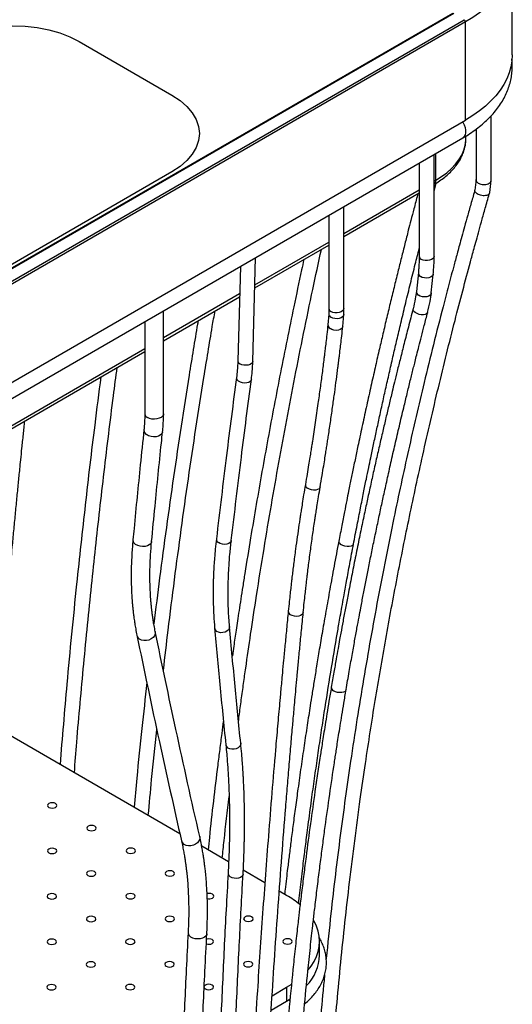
# Model space of a CAD drawing. Header units: millimetres. Extents: x 3 to 415, y 5 to 292.
# Tile 16 of 17: x 336 to 362, y 180 to 232. Entities that reach past the tile are written whole.
import ezdxf

# ---------------------------------------------------------------- set-up
doc = ezdxf.new("R2010")
doc.units = ezdxf.units.MM

msp = doc.modelspace()

# ---------------------------------------------------------------- linework, layer by layer
at = {"color": 7, "linetype": 'Continuous', "lineweight": 25}
for p, q in [((361.9407, 230.1199), (361.9407, 235.3458)), ((358.7647, 232.3301), (317.7525, 208.6542)), ((358.8147, 232.3251), (317.8025, 208.6493)), ((318.3682, 208.3227), (359.3804, 231.9986)), ((359.4511, 231.8761), (318.4389, 208.2002)), ((359.4511, 226.6502), (359.4511, 231.8761)), ((338.8389, 230.8337), (343.7887, 227.9762)), ((360.8084, 223.4402), (360.8084, 226.872)), ((318.4389, 202.9744), (359.4511, 226.6502)), ((360.0084, 226.165), (360.0084, 223.4679)), ((318.2835, 202.0186), (359.2957, 225.6944)), ((359.471, 225.6902), (359.471, 225.7991)), ((357.7741, 219.3883), (357.7741, 224.816)), ((356.9741, 224.3541), (356.9741, 219.3883)), ((343.7887, 223.8942), (316.4237, 208.0967)), ((357.7741, 222.8873), (357.8816, 223.2914)), ((360.0084, 223.4759), (359.9466, 222.9191)), ((360.7371, 222.7896), (360.8086, 223.4337)), ((352.9537, 220.4435), (356.9741, 222.7644)), ((352.9537, 216.6056), (352.9537, 222.0332)), ((352.1537, 221.5714), (352.1537, 216.6056)), ((348.2051, 217.7022), (352.1537, 219.9817)), ((347.4358, 218.8478), (347.2995, 213.814)), ((348.0992, 213.7923), (348.2488, 219.3172)), ((356.93, 218.5244), (356.8248, 217.5199)), ((357.6206, 217.4373), (357.7256, 218.4403)), ((343.3373, 214.892), (347.392, 217.2328)), ((343.3373, 210.9964), (343.3373, 216.4818)), ((352.1489, 216.3138), (352.1079, 215.7408)), ((352.9034, 215.6565), (352.9485, 216.2894)), ((342.3373, 215.9045), (342.3373, 210.9964)), ((334.4921, 209.7858), (342.3373, 214.3148)), ((344.2085, 188.6213), (333.2882, 194.9254)), ((346.8126, 187.1179), (345.3753, 187.9477)), ((348.7459, 186.0019), (347.5911, 186.6685)), ((349.9052, 185.3327), (349.5148, 185.558)), ((351.6625, 182.1485), (351.6625, 182.8834)), ((352.021, 181.9629), (352.0187, 181.9398)), ((349.9052, 180.4342), (350.1794, 180.6035)), ((349.1309, 179.9872), (349.9052, 180.4342)), ((349.9052, 180.4342), (349.9052, 179.6993)), ((349.0817, 179.224), (349.9052, 179.6993)), ((349.9052, 179.6993), (350.1014, 179.8181))]:
    msp.add_line(p, q, dxfattribs=at)
at = {"color": 8, "linetype": 'Continuous', "lineweight": 25}
for p, q in [((357.8601, 223.445), (357.8601, 224.8657)), ((357.7741, 223.3954), (357.8601, 223.445)), ((352.9537, 220.6126), (356.9741, 222.9335)), ((348.2097, 217.874), (352.1537, 220.1508)), ((343.3373, 215.0612), (347.3967, 217.4046)), ((334.4921, 209.955), (342.3373, 214.4839))]:
    msp.add_line(p, q, dxfattribs=at)
at = {"color": 8, "linetype": 'Continuous', "lineweight": 25, "flags": 128}
for points in [[(361.6433, 234.0592), (361.4896, 233.7685), (361.2937, 233.468), (361.0641, 233.1755), (360.8019, 232.8923), (360.5082, 232.6197), (360.1842, 232.3587), (359.8313, 232.1104), (359.4511, 231.8761)], [(359.2958, 226.5605), (359.3058, 226.5428), (359.3752, 226.3974), (359.4233, 226.2494), (359.448, 226.1058), (359.448, 225.9734), (359.4233, 225.8583), (359.3752, 225.7659), (359.3058, 225.7005), (359.2957, 225.6944)], [(357.8601, 223.445), (358.168, 223.6381), (358.4472, 223.8452), (358.6958, 224.0649), (358.9122, 224.2957), (359.0948, 224.536), (359.2424, 224.7842), (359.354, 225.0386), (359.4288, 225.2974), (359.4663, 225.559), (359.471, 225.6902)], [(357.7741, 219.3883), (357.7604, 219.3285), (357.7127, 219.2654), (357.635, 219.2133), (357.534, 219.1766), (357.4188, 219.1588), (357.2997, 219.1614), (357.1871, 219.1841), (357.0912, 219.225)], [(357.7256, 218.4403), (357.7125, 218.3912), (357.6647, 218.3242), (357.5868, 218.2712), (357.486, 218.237), (357.3711, 218.2246), (357.2524, 218.2351), (357.1403, 218.2675), (357.0449, 218.3191)], [(357.6206, 217.4373), (357.6075, 217.388), (357.5596, 217.321), (357.4818, 217.268), (357.381, 217.2338), (357.2661, 217.2213), (357.1473, 217.2316), (357.0353, 217.264), (356.9399, 217.3153)], [(352.9485, 216.2882), (352.9349, 216.2313), (352.8872, 216.1669), (352.8094, 216.1145), (352.7085, 216.0786), (352.5933, 216.0626), (352.4742, 216.0679), (352.3617, 216.0939), (352.2658, 216.1383)], [(352.9537, 216.6056), (352.9401, 216.5458), (352.8924, 216.4827), (352.8146, 216.4305), (352.7136, 216.3939), (352.5985, 216.3761), (352.4793, 216.3787), (352.3668, 216.4014), (352.2708, 216.4423)], [(356.7671, 216.3906), (356.6963, 216.4535), (356.6558, 216.5194), (356.6492, 216.5827), (356.6506, 216.5894)], [(357.4249, 216.3881), (357.4166, 216.366), (357.3721, 216.3172), (357.2979, 216.2836), (357.2006, 216.2682), (357.0888, 216.2725), (356.9725, 216.2959), (356.862, 216.3365), (356.7671, 216.3906)], [(352.9034, 215.6564), (352.8903, 215.6064), (352.8425, 215.54), (352.7647, 215.4876), (352.6639, 215.4539), (352.549, 215.442), (352.4303, 215.453), (352.3183, 215.4857), (352.223, 215.5373)], [(348.0992, 213.7923), (348.0856, 213.7382), (348.038, 213.678), (347.9602, 213.6289), (347.8593, 213.5953), (347.7442, 213.5802), (347.6251, 213.5849), (347.5125, 213.609), (347.4166, 213.6504)], [(348.0242, 212.832), (348.0112, 212.7856), (347.9632, 212.7214), (347.8854, 212.6715), (347.7847, 212.6404), (347.67, 212.6307), (347.5515, 212.6435), (347.4398, 212.6774), (347.3447, 212.7296)], [(343.3373, 210.9964), (343.33, 210.9473), (343.2888, 210.8724), (343.2141, 210.8067), (343.1115, 210.755), (342.9885, 210.7213), (342.8543, 210.7079), (342.7189, 210.7159), (342.5922, 210.7448), (342.4837, 210.7923)], [(343.2882, 210.0379), (343.2818, 210.0044), (343.2403, 209.9238), (343.1655, 209.8556), (343.0629, 209.8047), (342.9402, 209.7751), (342.8064, 209.7689), (342.6714, 209.7865), (342.5453, 209.8266), (342.4374, 209.8863)], [(351.6936, 207.0957), (351.6822, 207.0589), (351.6356, 207.0008), (351.559, 206.957), (351.4594, 206.9313), (351.3454, 206.926), (351.2274, 206.9416), (351.1157, 206.9766), (351.0203, 207.0281)], [(342.7025, 204.1891), (342.6959, 204.1538), (342.6545, 204.0738), (342.5797, 204.0058), (342.4771, 203.9549), (342.3543, 203.9248), (342.2204, 203.9179), (342.0854, 203.9346), (341.9592, 203.9737), (341.8512, 204.0323)], [(346.9532, 204.2434), (346.94, 204.1954), (346.8921, 204.1318), (346.8143, 204.082), (346.7136, 204.0505), (346.5988, 204.0402), (346.4801, 204.0518), (346.3682, 204.0844), (346.273, 204.1351)], [(353.472, 204.0531), (353.4617, 204.0235), (353.4164, 203.9758), (353.3412, 203.9416), (353.2427, 203.9237), (353.1296, 203.924), (353.0121, 203.9422), (352.9004, 203.9768), (352.8046, 204.0247)], [(350.7904, 200.407), (350.7774, 200.3576), (350.73, 200.2935), (350.6525, 200.2429), (350.5519, 200.2102), (350.4371, 200.1984), (350.3183, 200.2084), (350.2061, 200.2394), (350.1104, 200.2887)], [(342.8964, 199.3959), (342.8997, 199.377), (342.8954, 199.272), (342.855, 199.1687), (342.7812, 199.0748), (342.6797, 198.9972), (342.558, 198.9417), (342.425, 198.9125), (342.2907, 198.9116), (342.1649, 198.9392), (342.0571, 198.9932)], [(346.8603, 199.6543), (346.861, 199.6449), (346.8469, 199.5591), (346.7987, 199.4786), (346.7206, 199.4105), (346.6194, 199.3609), (346.5043, 199.3342), (346.3854, 199.3328), (346.2733, 199.3568), (346.178, 199.404)], [(353.0779, 196.2962), (353.067, 196.2617), (353.0212, 196.2067), (352.9454, 196.1655), (352.8462, 196.1416), (352.7326, 196.1372), (352.6146, 196.1528), (352.5026, 196.1868), (352.4067, 196.2363)], [(347.455, 193.4413), (347.4559, 193.4296), (347.4418, 193.3444), (347.3935, 193.2643), (347.3154, 193.1963), (347.2143, 193.1465), (347.0992, 193.1192), (346.9804, 193.117), (346.8684, 193.14), (346.7731, 193.1862)], [(345.268, 188.4641), (345.2726, 188.4393), (345.268, 188.3356), (345.2274, 188.2332), (345.1536, 188.1396), (345.0521, 188.0618), (344.9305, 188.0056), (344.7978, 187.9752), (344.6638, 187.9727), (344.5385, 187.9984), (344.4311, 188.0504)], [(347.5807, 186.4641), (347.5664, 186.4065), (347.5179, 186.3415), (347.4395, 186.2892), (347.3381, 186.2544), (347.2228, 186.2401), (347.1038, 186.2477), (346.9917, 186.2763), (346.8964, 186.3235)], [(345.6491, 183.2899), (345.6412, 183.2437), (345.5987, 183.1661), (345.5229, 183.0995), (345.4195, 183.0489), (345.296, 183.018), (345.1617, 183.0092), (345.0265, 183.023), (344.9005, 183.0585), (344.7929, 183.113)], [(350.0812, 179.7219), (350.055, 179.754), (350.0348, 179.7765)]]:
    msp.add_lwpolyline(points, dxfattribs=at)
at = {"color": 7, "linetype": 'Continuous', "lineweight": 25, "flags": 128}
for points in [[(331.7679, 230.8337), (332.2594, 231.0825), (332.8036, 231.2925), (333.39, 231.4594), (334.009, 231.5807), (334.651, 231.6544), (335.3034, 231.6791), (335.9558, 231.6544), (336.5977, 231.5807), (337.2168, 231.4594), (337.8032, 231.2925), (338.3474, 231.0826), (338.8389, 230.8337)], [(361.9407, 230.1199), (361.9225, 229.799), (361.868, 229.4795), (361.7774, 229.1627), (361.6511, 228.8499), (361.4896, 228.5427), (361.2937, 228.2421), (361.0641, 227.9497), (360.8019, 227.6665), (360.5082, 227.3938), (360.1842, 227.1328), (359.8313, 226.8846), (359.4511, 226.6502)], [(343.7887, 227.9762), (344.2198, 227.6925), (344.5834, 227.3783), (344.8725, 227.0398), (345.0828, 226.6824), (345.2105, 226.3119), (345.2532, 225.9352), (345.2105, 225.5586), (345.0828, 225.188), (344.8725, 224.8306), (344.5834, 224.4921), (344.2198, 224.1779), (343.7887, 223.8942)], [(337.5799, 190.0213), (337.6341, 190.0682), (337.6531, 190.1234), (337.6341, 190.1786), (337.5799, 190.2254), (337.4988, 190.2567), (337.4031, 190.2677), (337.3074, 190.2567), (337.2263, 190.2254), (337.1721, 190.1786), (337.1531, 190.1234), (337.1721, 190.0682), (337.2263, 190.0213), (337.3074, 189.99), (337.4031, 189.9791), (337.4988, 189.99), (337.5799, 190.0213)], [(339.6718, 188.8137), (339.7259, 188.8605), (339.745, 188.9158), (339.7259, 188.971), (339.6718, 189.0178), (339.5906, 189.0491), (339.495, 189.0601), (339.3993, 189.0491), (339.3182, 189.0178), (339.264, 188.971), (339.245, 188.9158), (339.264, 188.8605), (339.3182, 188.8137), (339.3993, 188.7824), (339.495, 188.7715), (339.5906, 188.7824), (339.6718, 188.8137)], [(337.5701, 187.6005), (337.6243, 187.6473), (337.6433, 187.7025), (337.6243, 187.7577), (337.5701, 187.8046), (337.489, 187.8358), (337.3933, 187.8468), (337.2976, 187.8358), (337.2165, 187.8046), (337.1623, 187.7577), (337.1433, 187.7025), (337.1623, 187.6473), (337.2165, 187.6005), (337.2976, 187.5692), (337.3933, 187.5582), (337.489, 187.5692), (337.5701, 187.6005)], [(341.7636, 187.6061), (341.8178, 187.6529), (341.8368, 187.7082), (341.8178, 187.7634), (341.7636, 187.8102), (341.6825, 187.8415), (341.5868, 187.8525), (341.4912, 187.8415), (341.4101, 187.8102), (341.3559, 187.7634), (341.3368, 187.7082), (341.3559, 187.6529), (341.4101, 187.6061), (341.4912, 187.5748), (341.5868, 187.5639), (341.6825, 187.5748), (341.7636, 187.6061)], [(339.6619, 186.3928), (339.7161, 186.4397), (339.7352, 186.4949), (339.7161, 186.5501), (339.6619, 186.597), (339.5808, 186.6282), (339.4852, 186.6392), (339.3895, 186.6282), (339.3084, 186.597), (339.2542, 186.5501), (339.2352, 186.4949), (339.2542, 186.4397), (339.3084, 186.3928), (339.3895, 186.3616), (339.4852, 186.3506), (339.5808, 186.3616), (339.6619, 186.3928)], [(343.8555, 186.3985), (343.9097, 186.4453), (343.9287, 186.5006), (343.9097, 186.5558), (343.8555, 186.6026), (343.7744, 186.6339), (343.6787, 186.6449), (343.583, 186.6339), (343.5019, 186.6026), (343.4477, 186.5558), (343.4287, 186.5006), (343.4477, 186.4453), (343.5019, 186.3985), (343.583, 186.3672), (343.6787, 186.3562), (343.7744, 186.3672), (343.8555, 186.3985)], [(337.5603, 185.1796), (337.6144, 185.2264), (337.6335, 185.2816), (337.6144, 185.3369), (337.5603, 185.3837), (337.4791, 185.415), (337.3835, 185.4259), (337.2878, 185.415), (337.2067, 185.3837), (337.1525, 185.3369), (337.1335, 185.2816), (337.1525, 185.2264), (337.2067, 185.1796), (337.2878, 185.1483), (337.3835, 185.1373), (337.4791, 185.1483), (337.5603, 185.1796)], [(341.7538, 185.1852), (341.808, 185.2321), (341.827, 185.2873), (341.808, 185.3425), (341.7538, 185.3893), (341.6727, 185.4206), (341.577, 185.4316), (341.4813, 185.4206), (341.4002, 185.3893), (341.346, 185.3425), (341.327, 185.2873), (341.346, 185.2321), (341.4002, 185.1852), (341.4813, 185.154), (341.577, 185.143), (341.6727, 185.154), (341.7538, 185.1852)], [(345.9473, 185.1909), (346.0015, 185.2377), (346.0205, 185.293), (346.0015, 185.3482), (345.9473, 185.395), (345.8662, 185.4263), (345.7705, 185.4373), (345.6749, 185.4263), (345.6611, 185.4227)], [(339.6521, 183.972), (339.7063, 184.0188), (339.7253, 184.074), (339.7063, 184.1293), (339.6521, 184.1761), (339.571, 184.2074), (339.4753, 184.2183), (339.3797, 184.2074), (339.2986, 184.1761), (339.2444, 184.1293), (339.2253, 184.074), (339.2444, 184.0188), (339.2986, 183.972), (339.3797, 183.9407), (339.4753, 183.9297), (339.571, 183.9407), (339.6521, 183.972)], [(343.8456, 183.9776), (343.8998, 184.0245), (343.9189, 184.0797), (343.8998, 184.1349), (343.8456, 184.1817), (343.7645, 184.213), (343.6689, 184.224), (343.5732, 184.213), (343.4921, 184.1817), (343.4379, 184.1349), (343.4189, 184.0797), (343.4379, 184.0245), (343.4921, 183.9776), (343.5732, 183.9464), (343.6689, 183.9354), (343.7645, 183.9464), (343.8456, 183.9776)], [(348.0392, 183.9833), (348.0934, 184.0301), (348.1124, 184.0854), (348.0934, 184.1406), (348.0392, 184.1874), (347.9581, 184.2187), (347.8624, 184.2297), (347.7667, 184.2187), (347.6856, 184.1874), (347.6314, 184.1406), (347.6124, 184.0854), (347.6314, 184.0301), (347.6856, 183.9833), (347.7667, 183.952), (347.8624, 183.941), (347.9581, 183.952), (348.0392, 183.9833)], [(351.0524, 181.3617), (351.2058, 181.5579), (351.3689, 181.8131), (351.4967, 182.0748), (351.5886, 182.3416), (351.644, 182.6117), (351.6625, 182.8834), (351.644, 183.1552), (351.5886, 183.4253), (351.4967, 183.692), (351.3689, 183.9538), (351.3438, 183.9973)], [(337.5504, 182.7587), (337.6046, 182.8055), (337.6237, 182.8608), (337.6046, 182.916), (337.5504, 182.9628), (337.4693, 182.9941), (337.3737, 183.0051), (337.278, 182.9941), (337.1969, 182.9628), (337.1427, 182.916), (337.1237, 182.8608), (337.1427, 182.8055), (337.1969, 182.7587), (337.278, 182.7274), (337.3737, 182.7164), (337.4693, 182.7274), (337.5504, 182.7587)], [(341.744, 182.7644), (341.7982, 182.8112), (341.8172, 182.8664), (341.7982, 182.9216), (341.744, 182.9685), (341.6629, 182.9998), (341.5672, 183.0107), (341.4715, 182.9998), (341.3904, 182.9685), (341.3362, 182.9216), (341.3172, 182.8664), (341.3362, 182.8112), (341.3904, 182.7644), (341.4715, 182.7331), (341.5672, 182.7221), (341.6629, 182.7331), (341.744, 182.7644)], [(345.9375, 182.77), (345.9917, 182.8169), (346.0107, 182.8721), (345.9917, 182.9273), (345.9375, 182.9741), (345.8564, 183.0054), (345.7607, 183.0164), (345.6651, 183.0054), (345.632, 182.9958)], [(350.131, 182.7757), (350.1852, 182.8225), (350.2043, 182.8778), (350.1852, 182.933), (350.131, 182.9798), (350.0499, 183.0111), (349.9543, 183.0221), (349.8586, 183.0111), (349.7775, 182.9798), (349.7233, 182.933), (349.7043, 182.8778), (349.7233, 182.8225), (349.7775, 182.7757), (349.8586, 182.7444), (349.9543, 182.7334), (350.0499, 182.7444), (350.131, 182.7757)], [(339.6423, 181.5511), (339.6965, 181.5979), (339.7155, 181.6531), (339.6965, 181.7084), (339.6423, 181.7552), (339.5612, 181.7865), (339.4655, 181.7975), (339.3698, 181.7865), (339.2887, 181.7552), (339.2345, 181.7084), (339.2155, 181.6531), (339.2345, 181.5979), (339.2887, 181.5511), (339.3698, 181.5198), (339.4655, 181.5088), (339.5612, 181.5198), (339.6423, 181.5511)], [(343.8358, 181.5568), (343.89, 181.6036), (343.909, 181.6588), (343.89, 181.714), (343.8358, 181.7609), (343.7547, 181.7922), (343.659, 181.8031), (343.5634, 181.7922), (343.4823, 181.7609), (343.4281, 181.714), (343.409, 181.6588), (343.4281, 181.6036), (343.4823, 181.5568), (343.5634, 181.5255), (343.659, 181.5145), (343.7547, 181.5255), (343.8358, 181.5568)], [(348.0294, 181.5624), (348.0836, 181.6093), (348.1026, 181.6645), (348.0836, 181.7197), (348.0294, 181.7665), (347.9483, 181.7978), (347.8526, 181.8088), (347.7569, 181.7978), (347.6758, 181.7665), (347.6216, 181.7197), (347.6026, 181.6645), (347.6216, 181.6093), (347.6758, 181.5624), (347.7569, 181.5311), (347.8526, 181.5202), (347.9483, 181.5311), (348.0294, 181.5624)], [(337.5406, 180.3378), (337.5948, 180.3846), (337.6138, 180.4399), (337.5948, 180.4951), (337.5406, 180.5419), (337.4595, 180.5732), (337.3638, 180.5842), (337.2682, 180.5732), (337.1871, 180.5419), (337.1329, 180.4951), (337.1138, 180.4399), (337.1329, 180.3846), (337.1871, 180.3378), (337.2682, 180.3065), (337.3638, 180.2956), (337.4595, 180.3065), (337.5406, 180.3378)], [(341.7341, 180.3435), (341.7883, 180.3903), (341.8074, 180.4455), (341.7883, 180.5008), (341.7341, 180.5476), (341.653, 180.5789), (341.5574, 180.5899), (341.4617, 180.5789), (341.3806, 180.5476), (341.3264, 180.5008), (341.3074, 180.4455), (341.3264, 180.3903), (341.3806, 180.3435), (341.4617, 180.3122), (341.5574, 180.3012), (341.653, 180.3122), (341.7341, 180.3435)], [(345.9277, 180.3492), (345.9819, 180.396), (346.0009, 180.4512), (345.9819, 180.5064), (345.9277, 180.5533), (345.8466, 180.5845), (345.7509, 180.5955), (345.6552, 180.5845), (345.5741, 180.5533), (345.5199, 180.5064), (345.5051, 180.4774)], [(345.5041, 180.4281), (345.5199, 180.396), (345.5741, 180.3492), (345.6552, 180.3179), (345.7509, 180.3069), (345.8466, 180.3179), (345.9277, 180.3492)]]:
    msp.add_lwpolyline(points, dxfattribs=at)
at = {"color": 7, "linetype": 'Continuous', "lineweight": 25}
for centre, radius, start, end in [((359.2976, 231.8691), 0.1537, 2.60548, 57.39452), ((347.521, 181.1491), 4.8152, 49.86288, 60.32144), ((345.7689, 185.5424), 0.3942, 255.17649, 296.91407), ((345.7594, 183.1186), 0.3915, 249.15455, 297.06779), ((349.2546, 182.2241), 2.4092, 315.19797, 358.20197)]:
    msp.add_arc(centre, radius, start, end, dxfattribs=at)
at = {"color": 8, "linetype": 'Continuous', "lineweight": 25}
for centre, radius, start, end in [((357.6009, 223.422), 0.2602, 311.70861, 5.077), ((357.1694, 219.4048), 0.196, 184.82564, 246.4945), ((357.1603, 218.5185), 0.2304, 178.60932, 239.94797), ((357.0546, 217.5145), 0.2298, 178.67577, 240.0532), ((352.356, 216.325), 0.2073, 182.80609, 244.23431), ((352.349, 216.622), 0.196, 184.82564, 246.4945), ((352.3382, 215.7368), 0.2303, 179.05051, 239.98267), ((347.4918, 213.8279), 0.1928, 184.1342, 247.05959), ((347.4576, 212.9267), 0.2271, 178.49611, 240.18272), ((342.5853, 211.0197), 0.2491, 185.38279, 245.93735), ((342.5734, 210.131), 0.2799, 177.62653, 240.93794), ((351.1211, 207.2201), 0.2169, 178.40744, 242.29554), ((341.9825, 204.2747), 0.2757, 178.19218, 241.55223), ((346.3805, 204.3297), 0.2223, 179.34135, 241.08561), ((352.881, 204.2045), 0.1953, 181.26665, 246.98645), ((350.2143, 200.483), 0.2203, 180.22055, 241.86281), ((346.3042, 199.6108), 0.2423, 186.62146, 238.61169), ((342.2304, 199.2634), 0.321, 192.37714, 237.32017), ((352.4975, 196.4246), 0.209, 179.63545, 244.26809), ((346.8953, 193.3905), 0.2381, 187.28359, 239.13331), ((344.5956, 188.3146), 0.3112, 193.61378, 238.08714), ((346.9957, 186.513), 0.214, 181.7194, 242.34814), ((344.9196, 183.3508), 0.2695, 182.37647, 241.95538)]:
    msp.add_arc(centre, radius, start, end, dxfattribs=at)
at = {"color": 7, "linetype": 'Continuous', "lineweight": 25}
for points, knots in [([(359.2957, 225.6944), (359.3628, 225.7339), (359.5561, 225.8478), (359.8587, 226.0478), (360.1946, 226.2987), (360.5048, 226.5637), (360.788, 226.8415), (361.0427, 227.131), (361.2673, 227.4308), (361.4608, 227.7392), (361.6223, 228.0546), (361.7512, 228.3752), (361.8474, 228.6992), (361.9113, 229.0251), (361.9416, 229.3515), (361.9441, 229.6428), (361.923, 229.8239), (361.9145, 229.8971)], [0, 0, 0, 0, 0.0386443, 0.1113956, 0.1841896, 0.2568958, 0.3294011, 0.4015663, 0.4732364, 0.5442605, 0.6145177, 0.6839424, 0.7525429, 0.8204059, 0.8876887, 0.954601, 1, 1, 1, 1]), ([(357.7741, 223.2267), (357.822, 223.2551), (357.9715, 223.3437), (358.2056, 223.504), (358.4666, 223.7119), (358.7009, 223.9336), (358.9069, 224.1673), (359.0827, 224.4113), (359.2268, 224.6637), (359.3386, 224.9221), (359.4166, 225.1843), (359.4635, 225.4424), (359.4679, 225.613), (359.47, 225.695)], [0, 0, 0, 0, 0.0467618, 0.1456017, 0.2445004, 0.3431726, 0.4413394, 0.5386693, 0.6348382, 0.729614, 0.8229361, 0.9149511, 1, 1, 1, 1]), ([(360.1255, 223.2907), (360.1247, 223.2913), (360.1157, 223.2971), (360.077, 223.3247), (360.0281, 223.381), (360.0013, 223.4436), (360.0112, 223.4764), (360.013, 223.4823)], [0, 0, 0, 0, 0.01080521, 0.113775, 0.51246197, 0.91116596, 1, 1, 1, 1]), ([(360.1255, 223.2907), (360.1264, 223.2902), (360.1516, 223.274), (360.2164, 223.2417), (360.335, 223.2111), (360.4718, 223.2053), (360.6011, 223.2274), (360.7098, 223.2751), (360.7808, 223.3429), (360.8127, 223.4018), (360.8059, 223.4346), (360.8048, 223.44)], [0, 0, 0, 0, 0.0038844, 0.1136832, 0.2571258, 0.4000831, 0.5429041, 0.6857525, 0.8287808, 0.9720628, 1, 1, 1, 1]), ([(351.7613, 162.7642), (351.7618, 162.8176), (351.764, 163.0964), (351.7701, 163.5754), (351.7788, 164.1755), (351.788, 164.6995), (351.7968, 165.1472), (351.8052, 165.5326), (351.8134, 165.8826), (351.8282, 166.4748), (351.8525, 167.3281), (351.9225, 169.4018), (352.0558, 172.3035), (352.2937, 176.0292), (352.5443, 179.132), (352.791, 181.753), (353.0136, 183.8908), (353.26, 186.0502), (353.5321, 188.2418), (353.8163, 190.3554), (354.1755, 192.85), (354.6187, 195.6899), (355.183, 198.9851), (355.7921, 202.2548), (356.4499, 205.5237), (357.1798, 208.9005), (357.9873, 212.3843), (358.7117, 215.3041), (359.2927, 217.5399), (359.5999, 218.691), (359.8031, 219.4405), (359.9083, 219.8262), (360.0315, 220.2749), (360.1765, 220.7986), (360.3438, 221.3975), (360.534, 222.0718), (360.6697, 222.5462), (360.7412, 222.7961)], [0, 0, 0, 0, 0.0026889, 0.0140323, 0.0240938, 0.0328744, 0.0403753, 0.0465974, 0.0522455, 0.0579598, 0.0763503, 0.095096, 0.1620469, 0.2218248, 0.2816028, 0.3171853, 0.3527679, 0.3883505, 0.4249618, 0.4621152, 0.4937627, 0.5493671, 0.6037026, 0.6580383, 0.7123742, 0.7667103, 0.8264801, 0.8862501, 0.9125495, 0.9382217, 0.9438084, 0.9500369, 0.957518, 0.9662527, 0.9762427, 0.9874904, 1, 1, 1, 1]), ([(359.9509, 222.9418), (359.8855, 222.7131), (359.755, 222.2572), (359.5696, 221.5994), (359.4005, 220.9942), (359.2543, 220.4658), (359.1304, 220.0145), (359.0245, 219.6259), (358.9289, 219.2731), (358.768, 218.6761), (358.5391, 217.8162), (357.9934, 215.7267), (357.2642, 212.8042), (356.3935, 209.0544), (355.72, 205.9335), (355.1859, 203.2984), (354.7714, 201.1498), (354.3779, 199.001), (354.0055, 196.8518), (353.6502, 194.6775), (353.2243, 191.9038), (352.7465, 188.4559), (352.3148, 184.9503), (352.0996, 182.7619), (352.021, 181.9629)], [0, 0, 0, 0, 0.01679597, 0.03349087, 0.04830169, 0.06122792, 0.07226976, 0.08142851, 0.08974281, 0.09815401, 0.12522346, 0.15281574, 0.25136397, 0.33935408, 0.42734451, 0.47972017, 0.53209594, 0.58447182, 0.63684782, 0.68924689, 0.7434659, 0.83967377, 0.94146456, 1, 1, 1, 1]), ([(356.9033, 222.7236), (356.8966, 222.6983), (356.8259, 222.4317), (356.7019, 221.9572), (356.5397, 221.333), (356.3793, 220.7095), (356.2105, 220.0476), (356.024, 219.308), (355.8305, 218.5313), (355.6305, 217.7185), (355.425, 216.8724), (355.2198, 216.0156), (355.0209, 215.1734), (354.8209, 214.3145), (354.6163, 213.4227), (354.3978, 212.4554), (354.1743, 211.4479), (353.9501, 210.4189), (353.7498, 209.4818), (353.5736, 208.6438), (353.425, 207.9267), (353.3044, 207.3371), (353.2014, 206.8281), (353.1031, 206.3384), (352.9825, 205.7306), (352.8401, 205.0046), (352.7397, 204.4815), (352.6857, 204.2003)], [0, 0, 0, 0, 0.0040852, 0.0430413, 0.0766462, 0.1049055, 0.1437858, 0.1835837, 0.2244395, 0.2693429, 0.3149874, 0.3612653, 0.4079147, 0.4512155, 0.5002475, 0.5522932, 0.6078826, 0.6634734, 0.7190642, 0.7598308, 0.7994041, 0.8354195, 0.8555277, 0.8820385, 0.9149529, 0.9542725, 1, 1, 1, 1]), ([(360.6226, 222.6534), (360.622, 222.6531), (360.5899, 222.6384), (360.5147, 222.6171), (360.3837, 222.6125), (360.2478, 222.6355), (360.1233, 222.6832), (360.0227, 222.7502), (359.9623, 222.8277), (359.9382, 222.8874), (359.948, 222.9151), (359.9492, 222.9186)], [0, 0, 0, 0, 0.0027813, 0.143593, 0.2844189, 0.4248297, 0.5643934, 0.7031833, 0.841611, 0.9802389, 1, 1, 1, 1]), ([(360.6226, 222.6534), (360.6233, 222.6537), (360.6552, 222.6685), (360.7045, 222.7066), (360.7396, 222.7567), (360.7352, 222.7866), (360.7347, 222.7897)], [0, 0, 0, 0, 0.009246, 0.4773439, 0.9454892, 1, 1, 1, 1]), ([(347.3375, 194.6295), (347.3493, 194.719), (347.3985, 195.094), (347.4887, 195.7617), (347.6055, 196.6112), (347.7696, 197.7774), (347.9959, 199.3358), (348.3184, 201.4561), (348.6853, 203.7485), (349.0834, 206.1119), (349.4868, 208.3988), (349.905, 210.6691), (350.3454, 212.9634), (350.8089, 215.2813), (351.2792, 217.551), (351.603, 219.0427), (351.7571, 219.7527)], [0, 0, 0, 0, 0.0108029, 0.0452726, 0.0805169, 0.1131769, 0.1856988, 0.2679401, 0.3677406, 0.4603692, 0.5505324, 0.6406968, 0.7308605, 0.8234295, 0.9159568, 1, 1, 1, 1]), ([(353.472, 204.053), (353.5368, 204.3903), (353.6602, 205.0319), (353.8403, 205.9455), (354.0036, 206.7605), (354.1493, 207.477), (354.2767, 208.0948), (354.4055, 208.7127), (354.5439, 209.3696), (354.7011, 210.1049), (354.8686, 210.8777), (355.0464, 211.6867), (355.2345, 212.5294), (355.4278, 213.3831), (355.6206, 214.2219), (355.8201, 215.0774), (356.0305, 215.9671), (356.2625, 216.9334), (356.5085, 217.9408), (356.7471, 218.9038), (356.9039, 219.5242), (356.9741, 219.8014)], [0, 0, 0, 0, 0.06445878, 0.12262103, 0.17449089, 0.2200712, 0.25936369, 0.29236936, 0.33794452, 0.38462891, 0.4325557, 0.48522828, 0.5387654, 0.59305037, 0.64772661, 0.69837601, 0.75579576, 0.81697215, 0.88214491, 0.94731784, 1, 1, 1, 1]), ([(356.9741, 219.3883), (356.9734, 219.3116), (356.9717, 219.0889), (356.9568, 218.8006), (356.9367, 218.5938), (356.93, 218.5244)], [0, 0, 0, 0, 0.2584757, 0.7510144, 1, 1, 1, 1]), ([(357.7256, 218.4403), (357.7332, 218.5199), (357.7555, 218.7498), (357.7715, 219.0663), (357.7734, 219.3063), (357.7741, 219.3883)], [0, 0, 0, 0, 0.2584902, 0.7467142, 1, 1, 1, 1]), ([(350.8216, 219.2126), (350.7815, 219.0294), (350.5985, 218.1912), (350.1759, 216.1791), (349.5682, 213.1792), (349.0122, 210.2531), (348.5889, 207.9167), (348.2803, 206.1546), (347.9745, 204.3456), (347.7377, 202.89), (347.5659, 201.8038), (347.463, 201.1433), (347.3688, 200.5299), (347.2854, 199.9789), (347.2125, 199.4921), (347.1458, 199.0418), (347.0793, 198.5874), (347.0324, 198.2651), (347.0073, 198.09), (347.0062, 198.0818)], [0, 0, 0, 0, 0.02581232, 0.11808321, 0.28386612, 0.44964973, 0.5325425, 0.61543512, 0.70006817, 0.78996704, 0.82288916, 0.85504904, 0.88426459, 0.91051283, 0.93379409, 0.95387209, 0.97492003, 0.99882781, 1, 1, 1, 1]), ([(356.8246, 217.5179), (356.8087, 217.3879), (356.7721, 217.0902), (356.6944, 216.7698), (356.6507, 216.5895)], [0, 0, 0, 0, 0.4368626, 1, 1, 1, 1]), ([(357.4249, 216.388), (357.4739, 216.5903), (357.561, 216.9503), (357.6026, 217.2904), (357.6208, 217.4393)], [0, 0, 0, 0, 0.5620368, 1, 1, 1, 1]), ([(343.3324, 197.3298), (343.4158, 198.0434), (343.603, 199.6452), (343.9203, 202.1461), (344.2794, 204.8299), (344.6613, 207.5225), (345.0646, 210.2228), (345.4914, 212.9315), (345.8315, 215.0167), (346.0365, 216.2013), (346.0844, 216.4779)], [0, 0, 0, 0, 0.113014, 0.2536978, 0.3943822, 0.5350671, 0.6757525, 0.8164384, 0.9571248, 1, 1, 1, 1]), ([(352.1537, 216.6056), (352.1532, 216.5288), (352.1526, 216.4313), (352.1496, 216.3353), (352.1489, 216.3149)], [0, 0, 0, 0, 0.7867107, 1, 1, 1, 1]), ([(356.6507, 216.5895), (356.5658, 216.2654), (356.4044, 215.649), (356.1794, 214.772), (355.9815, 213.9898), (355.81, 213.3024), (355.6638, 212.7094), (355.5192, 212.117), (355.3675, 211.4881), (355.2001, 210.7852), (355.0268, 210.047), (354.8482, 209.2746), (354.6652, 208.4704), (354.483, 207.6561), (354.3069, 206.8557), (354.1304, 206.0394), (353.9503, 205.1918), (353.7589, 204.2724), (353.5637, 203.3149), (353.3689, 202.3369), (353.1955, 201.4462), (353.0437, 200.6497), (352.9161, 199.9681), (352.8129, 199.4077), (352.725, 198.9239), (352.6413, 198.4583), (352.5388, 197.8806), (352.4184, 197.1906), (352.3339, 196.6934), (352.2885, 196.426)], [0, 0, 0, 0, 0.0480781, 0.0914624, 0.1301607, 0.1641795, 0.193524, 0.2181985, 0.2521571, 0.2869194, 0.3226056, 0.361827, 0.4016954, 0.4421171, 0.4828611, 0.5206754, 0.5634976, 0.6089617, 0.6575144, 0.7060681, 0.7546219, 0.7902281, 0.824791, 0.8562472, 0.8738129, 0.8969702, 0.9257196, 0.9600623, 1, 1, 1, 1]), ([(352.9485, 216.2883), (352.9507, 216.3711), (352.9535, 216.4762), (352.9536, 216.5828), (352.9537, 216.6056)], [0, 0, 0, 0, 0.78671349, 1, 1, 1, 1]), ([(353.0779, 196.2961), (353.1324, 196.6165), (353.2361, 197.226), (353.3887, 198.0938), (353.5275, 198.868), (353.6521, 199.5487), (353.7612, 200.1356), (353.8719, 200.7226), (353.9912, 201.3466), (354.1271, 202.045), (354.2724, 202.779), (354.4272, 203.5475), (354.5915, 204.3479), (354.761, 205.1588), (354.9306, 205.9556), (355.1066, 206.7682), (355.2928, 207.6133), (355.4989, 208.531), (355.718, 209.4878), (355.9461, 210.4648), (356.1581, 211.3552), (356.3508, 212.1517), (356.5181, 212.8334), (356.6519, 213.3724), (356.7595, 213.8017), (356.8518, 214.1681), (356.9646, 214.6124), (357.0984, 215.1348), (357.2537, 215.7353), (357.3655, 216.1617), (357.4249, 216.388)], [0, 0, 0, 0, 0.048025, 0.0913599, 0.1300076, 0.1639701, 0.1932487, 0.2178441, 0.2518005, 0.2865824, 0.3222897, 0.3615329, 0.4014204, 0.4418649, 0.4826029, 0.5203454, 0.5631295, 0.6087011, 0.6572585, 0.705816, 0.7543735, 0.7899824, 0.8245144, 0.8559509, 0.8702762, 0.888471, 0.9105375, 0.9364787, 0.9662981, 1, 1, 1, 1]), ([(345.1829, 215.9575), (345.1727, 215.898), (345.0055, 214.9289), (344.7018, 213.0571), (344.2735, 210.3429), (343.8695, 207.6371), (343.4873, 204.9393), (343.1358, 202.3259), (342.9227, 200.6163), (342.821, 199.7997)], [0, 0, 0, 0, 0.01095467, 0.1781828, 0.34541155, 0.51264093, 0.67987094, 0.84710157, 1, 1, 1, 1]), ([(352.1079, 215.7408), (352.0888, 215.5707), (352.0535, 215.2562), (352.0027, 214.8215), (351.96, 214.4635), (351.9257, 214.1817), (351.8732, 213.7568), (351.7974, 213.1605), (351.6908, 212.3582), (351.5696, 211.4822), (351.4328, 210.5373), (351.3178, 209.7789), (351.2386, 209.2708), (351.194, 208.9878), (351.1408, 208.6541), (351.0748, 208.247), (350.9951, 207.7629), (350.9361, 207.4137), (350.9044, 207.2263)], [0, 0, 0, 0, 0.0615207, 0.113711, 0.1565761, 0.1901195, 0.2147286, 0.3086465, 0.4028204, 0.4994933, 0.6179332, 0.7346095, 0.7641714, 0.7946401, 0.8328814, 0.8798519, 0.9355238, 1, 1, 1, 1]), ([(351.6936, 207.0956), (351.7281, 207.2999), (351.792, 207.6782), (351.8774, 208.1978), (351.9464, 208.6257), (352.0016, 208.9732), (352.0485, 209.2721), (352.0922, 209.5542), (352.1621, 210.0106), (352.2561, 210.6399), (352.3663, 211.4057), (352.4678, 212.1364), (352.5583, 212.8118), (352.624, 213.3199), (352.6671, 213.661), (352.6921, 213.8606), (352.7201, 214.0881), (352.7547, 214.3715), (352.7977, 214.7316), (352.8487, 215.169), (352.8842, 215.4853), (352.9034, 215.6565)], [0, 0, 0, 0, 0.0698653, 0.1293812, 0.1784662, 0.217154, 0.2492742, 0.2817861, 0.3148355, 0.4075358, 0.5007015, 0.5824797, 0.6640896, 0.7388232, 0.762402, 0.7851814, 0.8097993, 0.8433519, 0.8862335, 0.9384477, 1, 1, 1, 1]), ([(347.2994, 213.813), (347.2924, 213.6438), (347.28, 213.343), (347.2456, 213.0576), (347.2306, 212.9328)], [0, 0, 0, 0, 0.5626842, 1, 1, 1, 1]), ([(348.0242, 212.8321), (348.0406, 212.969), (348.0782, 213.2818), (348.0916, 213.6092), (348.0992, 213.7933)], [0, 0, 0, 0, 0.4377019, 1, 1, 1, 1]), ([(338.5832, 191.8687), (338.6252, 192.4105), (338.7742, 194.3292), (339.0768, 197.655), (339.4178, 201.1143), (339.71, 203.8576), (339.9339, 205.873), (340.168, 207.8942), (340.4124, 209.9213), (340.6439, 211.7777), (340.7984, 212.9608), (340.8641, 213.4644)], [0, 0, 0, 0, 0.0766582, 0.2714552, 0.4662534, 0.5592258, 0.6521995, 0.7451721, 0.8381461, 0.9311192, 1, 1, 1, 1]), ([(339.9963, 212.9633), (339.885, 212.108), (339.5882, 209.8268), (339.1554, 206.1463), (338.6528, 201.5377), (338.1965, 196.9189), (337.9339, 193.7344), (337.8165, 192.3113)], [0, 0, 0, 0, 0.1223974, 0.3264401, 0.5304838, 0.790176, 1, 1, 1, 1]), ([(347.2306, 212.9328), (347.05, 211.5507), (346.6768, 208.695), (346.3347, 205.8174), (346.1581, 204.3324)], [0, 0, 0, 0, 0.4839717, 1, 1, 1, 1]), ([(346.9532, 204.2435), (347.1295, 205.7264), (347.4711, 208.6), (347.8438, 211.4518), (348.0242, 212.8321)], [0, 0, 0, 0, 0.5160254, 1, 1, 1, 1]), ([(342.3373, 210.9964), (342.3366, 210.9206), (342.3349, 210.7003), (342.3201, 210.4155), (342.3004, 210.2114), (342.2937, 210.143)], [0, 0, 0, 0, 0.2585137, 0.7513623, 1, 1, 1, 1]), ([(343.2882, 210.0379), (343.296, 210.1185), (343.3184, 210.3508), (343.3347, 210.6708), (343.3366, 210.9133), (343.3373, 210.9964)], [0, 0, 0, 0, 0.2585355, 0.7459777, 1, 1, 1, 1]), ([(334.4614, 194.2481), (334.4652, 194.2992), (334.4996, 194.7636), (334.5673, 195.6412), (334.6681, 196.9215), (334.7768, 198.2562), (334.8935, 199.6482), (335.0155, 201.0574), (335.1413, 202.4701), (335.2545, 203.7049), (335.3534, 204.7605), (335.436, 205.6276), (335.5178, 206.4721), (335.597, 207.2786), (335.6654, 207.9656), (335.7281, 208.5876), (335.7903, 209.199), (335.8612, 209.8894), (335.9121, 210.3767), (335.9376, 210.6203)], [0, 0, 0, 0, 0.0094979, 0.0864286, 0.1628361, 0.2466765, 0.333037, 0.4193967, 0.5057564, 0.5921132, 0.6453074, 0.6985005, 0.7502161, 0.7990604, 0.8451384, 0.8749751, 0.9119128, 0.9559499, 1, 1, 1, 1]), ([(342.2937, 210.143), (342.2285, 209.5188), (342.0457, 207.7712), (341.8527, 205.8163), (341.7261, 204.4847), (341.707, 204.2835)], [0, 0, 0, 0, 0.32050079, 0.89735164, 1, 1, 1, 1]), ([(342.7025, 204.1892), (342.7625, 204.8159), (342.9305, 206.5706), (343.1283, 208.5184), (343.2672, 209.8387), (343.2882, 210.0379)], [0, 0, 0, 0, 0.3205008, 0.8974602, 1, 1, 1, 1]), ([(350.9044, 207.2263), (350.8735, 207.043), (350.8172, 206.7086), (350.744, 206.2565), (350.6873, 205.8981), (350.642, 205.605), (350.6021, 205.3431), (350.5447, 204.9586), (350.4695, 204.4392), (350.3908, 203.8694), (350.326, 203.3799), (350.2768, 202.9951), (350.2317, 202.6324), (350.1943, 202.3219), (350.1608, 202.0358), (350.1279, 201.7483), (350.0888, 201.3964), (350.0425, 200.9654), (350.011, 200.6521), (349.9939, 200.4822)], [0, 0, 0, 0, 0.0805531, 0.1469724, 0.1991987, 0.238658, 0.2764592, 0.3149928, 0.4088258, 0.5066715, 0.5681467, 0.62674, 0.6782708, 0.7300942, 0.7655909, 0.8063569, 0.8589153, 0.9234771, 1, 1, 1, 1]), ([(350.7904, 200.4071), (350.8083, 200.5853), (350.8412, 200.9118), (350.8893, 201.3579), (350.9294, 201.717), (350.9631, 202.0096), (350.9926, 202.2596), (351.026, 202.5367), (351.0669, 202.8673), (351.1178, 203.2649), (351.1912, 203.8198), (351.286, 204.5016), (351.3773, 205.1207), (351.4429, 205.5502), (351.4867, 205.832), (351.5415, 206.1775), (351.6114, 206.6077), (351.6646, 206.9235), (351.6936, 207.0956)], [0, 0, 0, 0, 0.0809467, 0.1482897, 0.2020849, 0.2433945, 0.2804138, 0.3148854, 0.3683018, 0.4292567, 0.4936063, 0.6174022, 0.7345224, 0.7699605, 0.8088273, 0.8599671, 0.923664, 1, 1, 1, 1]), ([(341.7068, 204.2812), (341.6854, 204.029), (341.6448, 203.5489), (341.6174, 202.8819), (341.6107, 202.2964), (341.6202, 201.7896), (341.6397, 201.3578), (341.6635, 201.0107), (341.6874, 200.7392), (341.7095, 200.5235), (341.7335, 200.3152), (341.7633, 200.0859), (341.8027, 199.8194), (341.8531, 199.5167), (341.8948, 199.3062), (341.9169, 199.1945)], [0, 0, 0, 0, 0.1378288, 0.2623002, 0.3735261, 0.4715775, 0.5564961, 0.6283039, 0.679416, 0.7208853, 0.7600455, 0.8074631, 0.8632414, 0.9274081, 1, 1, 1, 1]), ([(342.8964, 199.396), (342.8759, 199.4996), (342.8372, 199.6948), (342.7904, 199.9759), (342.7538, 200.2237), (342.7261, 200.4372), (342.7037, 200.6313), (342.683, 200.8332), (342.6606, 201.0882), (342.6381, 201.4154), (342.6197, 201.8235), (342.6108, 202.3035), (342.6173, 202.8592), (342.6435, 203.4936), (342.6823, 203.9511), (342.7027, 204.1915)], [0, 0, 0, 0, 0.0724175, 0.1364494, 0.1921275, 0.2394734, 0.2785846, 0.3200125, 0.3710876, 0.4428698, 0.5277984, 0.625897, 0.7372221, 0.8618729, 1, 1, 1, 1]), ([(346.1581, 204.3324), (346.138, 204.1509), (346.1002, 203.8107), (346.0594, 203.341), (346.031, 202.9426), (346.0125, 202.6141), (346.0006, 202.3459), (345.9913, 202.0758), (345.984, 201.7507), (345.9813, 201.3274), (345.9892, 200.8169), (346.0126, 200.222), (346.0457, 199.8058), (346.0635, 199.5827)], [0, 0, 0, 0, 0.1089378, 0.2040999, 0.2855045, 0.353185, 0.4071557, 0.452357, 0.5221251, 0.6117281, 0.7211959, 0.8505865, 1, 1, 1, 1]), ([(346.8603, 199.6544), (346.8475, 199.8105), (346.8234, 200.1028), (346.8015, 200.5199), (346.789, 200.881), (346.7836, 201.1845), (346.7824, 201.4361), (346.7838, 201.6927), (346.7893, 202.0059), (346.8033, 202.4216), (346.8311, 202.9359), (346.8776, 203.5516), (346.9268, 204.0021), (346.9532, 204.2435)], [0, 0, 0, 0, 0.1089656, 0.2041144, 0.2855192, 0.353199, 0.4071686, 0.4523683, 0.5221324, 0.6117293, 0.7211902, 0.8505775, 1, 1, 1, 1]), ([(352.6857, 204.2003), (352.6017, 203.7571), (352.4392, 202.8998), (352.2118, 201.6585), (352.0055, 200.505), (351.8196, 199.4392), (351.6538, 198.4661), (351.5068, 197.5845), (351.3776, 196.7934), (351.2642, 196.0866), (351.1397, 195.2977), (350.9985, 194.3835), (350.8358, 193.3006), (350.6712, 192.1714), (350.5171, 191.0791), (350.3767, 190.0521), (350.2544, 189.1314), (350.1438, 188.2748), (350.0456, 187.4948), (349.9631, 186.8227), (349.89, 186.2146), (349.836, 185.7581), (349.8039, 185.4794), (349.7944, 185.3966)], [0, 0, 0, 0, 0.0703508, 0.1360859, 0.1972048, 0.2537065, 0.3055899, 0.3520504, 0.3940538, 0.4315989, 0.4646843, 0.5198087, 0.5774019, 0.6375123, 0.7001385, 0.7519776, 0.8017625, 0.8474877, 0.8891524, 0.9267562, 0.9552522, 0.9866991, 1, 1, 1, 1]), ([(350.542, 184.8884), (350.5636, 185.0804), (350.6075, 185.4696), (350.6762, 186.0513), (350.7442, 186.6183), (350.8088, 187.1469), (350.8683, 187.6253), (350.9259, 188.0813), (350.9877, 188.5644), (351.0604, 189.1225), (351.1435, 189.7496), (351.2551, 190.5737), (351.39, 191.544), (351.5486, 192.6484), (351.7084, 193.7278), (351.9268, 195.1616), (352.2094, 196.9416), (352.4677, 198.4848), (352.6307, 199.4312), (352.6968, 199.812), (352.7707, 200.2338), (352.8564, 200.718), (352.9671, 201.3367), (353.1069, 202.1057), (353.2799, 203.0412), (353.4056, 203.7031), (353.472, 204.053)], [0, 0, 0, 0, 0.0302585, 0.0613374, 0.0915636, 0.1194827, 0.1444934, 0.166781, 0.1911709, 0.2204106, 0.2544472, 0.2896287, 0.3497564, 0.4066203, 0.4627197, 0.5188174, 0.631009, 0.7410307, 0.759809, 0.7787164, 0.8004425, 0.8256143, 0.8542315, 0.8969153, 0.9455053, 1, 1, 1, 1]), ([(349.9939, 200.4822), (349.9624, 200.1617), (349.9022, 199.5515), (349.8183, 198.6811), (349.7442, 197.9024), (349.6835, 197.255), (349.6345, 196.7277), (349.596, 196.3089), (349.5619, 195.9358), (349.5034, 195.2912), (349.4188, 194.3437), (349.2129, 191.9829), (348.94, 188.662), (348.62, 184.3808), (348.314, 179.8709), (348.0191, 174.9618), (347.8169, 171.0293), (347.6987, 168.471), (347.6475, 167.3159), (347.6003, 166.2059), (347.5659, 165.3612), (347.5411, 164.738), (347.5234, 164.2821), (347.5029, 163.7457), (347.4798, 163.1281), (347.4546, 162.4342), (347.4276, 161.6648), (347.3991, 160.8206), (347.3722, 159.9963), (347.3555, 159.4531), (347.3483, 159.2179)], [0, 0, 0, 0, 0.023804, 0.0453138, 0.0645489, 0.0815111, 0.0932412, 0.1035656, 0.1124867, 0.1208238, 0.1511921, 0.1824457, 0.2948837, 0.3952746, 0.4956654, 0.6234351, 0.7512046, 0.7793139, 0.8073932, 0.8341659, 0.8589565, 0.8679353, 0.8788048, 0.8916015, 0.9063254, 0.9229764, 0.9412057, 0.9612939, 0.9832407, 1, 1, 1, 1]), ([(348.1483, 159.2067), (348.1554, 159.4377), (348.1717, 159.9703), (348.1979, 160.7716), (348.2251, 161.5791), (348.2486, 162.2492), (348.2682, 162.7943), (348.2841, 163.2269), (348.2984, 163.6119), (348.3236, 164.2767), (348.3618, 165.2525), (348.4617, 167.6773), (348.6177, 171.068), (348.8479, 175.4006), (349.1191, 179.9265), (349.4496, 184.8065), (349.7456, 188.6743), (349.9504, 191.1742), (350.0449, 192.3002), (350.1376, 193.3798), (350.2094, 194.1996), (350.2631, 194.8037), (350.3026, 195.2453), (350.3496, 195.7644), (350.4041, 196.3613), (350.466, 197.0311), (350.5355, 197.7727), (350.6127, 198.5852), (350.6982, 199.4718), (350.7589, 200.0871), (350.7904, 200.4071)], [0, 0, 0, 0, 0.0164841, 0.0380045, 0.0572468, 0.0742111, 0.085942, 0.0962665, 0.1051871, 0.1135266, 0.1439036, 0.1751661, 0.2876335, 0.3880507, 0.4884678, 0.6162709, 0.7440737, 0.7721904, 0.8002765, 0.8270538, 0.8518486, 0.8608332, 0.8717095, 0.8845129, 0.8992435, 0.9159013, 0.9341376, 0.9542368, 0.9761976, 1, 1, 1, 1]), ([(345.268, 188.464), (344.8381, 190.3729), (344.012, 194.0402), (343.258, 197.6602), (342.8964, 199.396)], [0, 0, 0, 0, 0.5205148, 1, 1, 1, 1]), ([(346.0635, 199.5827), (346.1547, 198.5818), (346.3429, 196.5154), (346.5515, 194.4336), (346.6591, 193.3602)], [0, 0, 0, 0, 0.4843967, 1, 1, 1, 1]), ([(347.455, 193.4414), (347.3541, 194.4472), (347.1457, 196.5238), (346.9574, 198.5893), (346.8603, 199.6544)], [0, 0, 0, 0, 0.4843539, 1, 1, 1, 1]), ([(341.9169, 199.1945), (342.3109, 197.3054), (343.0677, 193.6761), (343.896, 190.0027), (344.2932, 188.2413)], [0, 0, 0, 0, 0.5205091, 1, 1, 1, 1]), ([(342.4507, 196.6709), (342.3598, 195.8583), (342.1695, 194.1575), (341.9418, 191.9452), (341.8115, 190.5486), (341.7634, 190.0328)], [0, 0, 0, 0, 0.3658643, 0.7658012, 1, 1, 1, 1]), ([(350.0175, 166.54), (350.026, 166.7785), (350.0423, 167.2318), (350.068, 167.8768), (350.0924, 168.451), (350.115, 168.9542), (350.1355, 169.3862), (350.1537, 169.7576), (350.1805, 170.2857), (350.2189, 171.0035), (350.3187, 172.7287), (350.4604, 174.8217), (350.6569, 177.2772), (350.836, 179.2851), (350.9882, 180.8337), (351.1018, 181.9238), (351.1687, 182.5491), (351.2346, 183.1489), (351.2921, 183.6601), (351.3401, 184.079), (351.3839, 184.4561), (351.4333, 184.8755), (351.5083, 185.502), (351.6065, 186.2994), (351.7251, 187.2311), (351.8432, 188.1307), (351.9998, 189.2887), (352.1999, 190.7085), (352.3834, 191.9458), (352.5016, 192.7205), (352.5536, 193.0577), (352.6122, 193.4346), (352.6814, 193.8742), (352.7624, 194.3823), (352.8557, 194.9591), (352.9617, 195.6045), (353.0379, 196.058), (353.0779, 196.2961)], [0, 0, 0, 0, 0.0244923, 0.0465421, 0.0661521, 0.083324, 0.0980586, 0.1103563, 0.1213035, 0.1520366, 0.1836571, 0.2972602, 0.3648816, 0.4325034, 0.5002586, 0.5210572, 0.5422903, 0.563182, 0.5813764, 0.5936662, 0.605265, 0.6192363, 0.6357685, 0.6681178, 0.6991781, 0.7290863, 0.7581365, 0.8149532, 0.8708489, 0.8814882, 0.8921172, 0.9044287, 0.9190085, 0.9358561, 0.9549709, 0.9763525, 1, 1, 1, 1]), ([(352.2885, 196.426), (352.2469, 196.1787), (352.168, 195.7085), (352.0585, 195.0408), (351.9626, 194.4472), (351.8799, 193.9277), (351.81, 193.4822), (351.7506, 193.0995), (351.667, 192.5556), (351.5555, 191.8173), (351.3793, 190.6179), (351.1704, 189.137), (350.995, 187.8221), (350.8792, 186.9211), (350.8196, 186.4501), (350.7599, 185.9693), (350.7019, 185.4948), (350.6485, 185.0503), (350.6022, 184.6592), (350.5622, 184.3163), (350.5206, 183.9551), (350.4727, 183.533), (350.4162, 183.026), (350.3568, 182.4816), (350.2976, 181.9255), (350.1804, 180.8015), (350.0921, 179.8658), (350.021, 179.1121)], [0, 0, 0, 0, 0.0425269, 0.0808195, 0.1148768, 0.1446979, 0.170282, 0.1916285, 0.2106471, 0.2640427, 0.3189781, 0.417694, 0.5200013, 0.5466292, 0.5738544, 0.6016769, 0.6300281, 0.6562204, 0.6788677, 0.6979697, 0.7158233, 0.7416732, 0.7713811, 0.8040644, 0.8364646, 0.8682779, 1, 1, 1, 1]), ([(342.5254, 189.5929), (342.5848, 190.2283), (342.7264, 191.7428), (342.8799, 193.2699), (342.9786, 194.1633), (342.9794, 194.1709)], [0, 0, 0, 0, 0.4175144, 0.9950216, 1, 1, 1, 1]), ([(346.5325, 194.6437), (346.5026, 194.4167), (346.4354, 193.9048), (346.3349, 193.1172), (346.1046, 191.2676), (345.8896, 189.4796), (345.7361, 187.9757), (345.7133, 187.7526)], [0, 0, 0, 0, 0.0985055, 0.2220454, 0.3420182, 0.9023964, 1, 1, 1, 1]), ([(346.6591, 193.3602), (346.6754, 193.1936), (346.7053, 192.8886), (346.7397, 192.4677), (346.7644, 192.1284), (346.7824, 191.8492), (346.7969, 191.6009), (346.8158, 191.2402), (346.8361, 190.7571), (346.852, 190.18), (346.86, 189.6298), (346.8614, 189.1236), (346.858, 188.7102), (346.8525, 188.3601), (346.8452, 188.029), (346.8326, 187.6064), (346.8127, 187.0899), (346.7927, 186.7114), (346.7819, 186.5067)], [0, 0, 0, 0, 0.0777631, 0.1423457, 0.1938617, 0.2328658, 0.26907, 0.305952, 0.3949538, 0.4843035, 0.5601186, 0.6348052, 0.7029319, 0.7372054, 0.7838806, 0.8432261, 0.9152345, 1, 1, 1, 1]), ([(347.5807, 186.4642), (347.5909, 186.6547), (347.6094, 187.0035), (347.6283, 187.4742), (347.6404, 187.849), (347.6483, 188.1536), (347.6537, 188.4221), (347.6593, 188.8087), (347.662, 189.3186), (347.6569, 189.9146), (347.645, 190.4716), (347.6281, 190.9748), (347.6099, 191.3786), (347.5918, 191.7165), (347.5727, 192.033), (347.545, 192.4319), (347.5066, 192.9122), (347.4731, 193.2558), (347.455, 193.4414)], [0, 0, 0, 0, 0.0777031, 0.1423464, 0.1938615, 0.2328646, 0.269069, 0.305951, 0.3949519, 0.4843002, 0.5601142, 0.6348001, 0.7029272, 0.7372002, 0.7838756, 0.8432222, 0.9152806, 1, 1, 1, 1]), ([(346.4721, 187.3145), (346.5038, 187.6282), (346.6139, 188.7198), (346.7453, 189.8177), (346.839, 190.6)], [0, 0, 0, 0, 0.28735024, 1, 1, 1, 1]), ([(345.6491, 183.29), (345.6604, 183.5478), (345.6817, 184.0385), (345.6837, 184.719), (345.6691, 185.3158), (345.642, 185.8317), (345.6081, 186.2708), (345.5731, 186.6235), (345.5408, 186.8991), (345.5122, 187.118), (345.4819, 187.3292), (345.4455, 187.5617), (345.3987, 187.8316), (345.3401, 188.1381), (345.293, 188.351), (345.268, 188.464)], [0, 0, 0, 0, 0.1378344, 0.2623056, 0.373529, 0.4715774, 0.5564932, 0.6282988, 0.6794093, 0.7208771, 0.7600382, 0.8074567, 0.8632362, 0.9274048, 1, 1, 1, 1]), ([(344.2932, 188.2413), (344.3165, 188.1359), (344.3603, 187.9372), (344.4151, 187.6509), (344.4589, 187.3985), (344.493, 187.1808), (344.5213, 186.9829), (344.5483, 186.7769), (344.5788, 186.5166), (344.612, 186.1826), (344.6441, 185.7657), (344.6699, 185.2748), (344.6837, 184.706), (344.6816, 184.056), (344.6612, 183.5866), (344.6504, 183.3398)], [0, 0, 0, 0, 0.0724197, 0.1364533, 0.1921328, 0.2394799, 0.2785922, 0.3200198, 0.3710947, 0.4428766, 0.5278045, 0.6259018, 0.7372248, 0.8618735, 1, 1, 1, 1]), ([(346.7819, 186.5079), (346.7464, 185.8638), (346.6431, 183.9958), (346.4893, 180.8931), (346.3279, 177.1951), (346.1891, 173.4829), (346.0725, 169.7568), (345.9783, 166.0171), (345.9079, 162.3295), (345.8734, 159.7733), (345.8605, 158.4697), (345.8593, 158.3578)], [0, 0, 0, 0, 0.069598, 0.2018264, 0.334055, 0.4662835, 0.598512, 0.7307405, 0.862969, 0.9882382, 1, 1, 1, 1]), ([(346.6595, 158.3497), (346.6658, 158.9372), (346.6853, 160.7806), (346.7348, 163.8701), (346.8159, 167.6133), (346.9198, 171.3427), (347.0458, 175.0584), (347.1941, 178.76), (347.3618, 182.3828), (347.4959, 184.9471), (347.5707, 186.2838), (347.5807, 186.463)], [0, 0, 0, 0, 0.0618555, 0.1940993, 0.3263431, 0.4585869, 0.5908306, 0.7230743, 0.855318, 0.9806017, 1, 1, 1, 1]), ([(344.6505, 183.3413), (344.6171, 182.6956), (344.5202, 180.8232), (344.377, 177.7132), (344.228, 174.0068), (344.1018, 170.2861), (343.9977, 166.5519), (343.9163, 162.8038), (343.8663, 159.6926), (343.8466, 157.829), (343.8402, 157.223)], [0, 0, 0, 0, 0.0751054, 0.2177951, 0.360485, 0.5031748, 0.6458647, 0.7885544, 0.9312441, 1, 1, 1, 1]), ([(344.8401, 157.2133), (344.8462, 157.7935), (344.8655, 159.6294), (344.9148, 162.7113), (344.9955, 166.4542), (345.0991, 170.1832), (345.2247, 173.8985), (345.373, 177.5996), (345.5167, 180.7282), (345.6146, 182.6208), (345.6491, 183.2886)], [0, 0, 0, 0, 0.0659246, 0.2086362, 0.351348, 0.4940597, 0.6367713, 0.7794829, 0.9221944, 1, 1, 1, 1]), ([(350.865, 179.5491), (350.8725, 179.555), (350.9718, 179.6325), (351.1389, 179.7944), (351.362, 180.0345), (351.5528, 180.2866), (351.7132, 180.5469), (351.8413, 180.8141), (351.9368, 181.0858), (351.9995, 181.36), (352.0297, 181.635), (352.0277, 181.9093), (351.9941, 182.1813), (351.9298, 182.45), (351.8332, 182.7138), (351.7348, 182.9254), (351.6587, 183.0452), (351.6351, 183.0824)], [0, 0, 0, 0, 0.0063439, 0.0838325, 0.1610129, 0.2376733, 0.3135929, 0.3885904, 0.4625769, 0.5355922, 0.6078096, 0.6795102, 0.7510326, 0.8226277, 0.8946388, 0.9673432, 1, 1, 1, 1]), ([(351.9327, 181.0915), (351.9044, 180.8162), (351.7358, 179.176), (351.5164, 176.3386), (351.2701, 172.58), (351.1329, 169.6602), (351.0542, 167.4256), (351.0223, 166.2754), (351.0049, 165.5266), (350.9965, 165.1412), (350.9877, 164.6929), (350.9786, 164.1697), (350.9699, 163.5715), (350.9632, 163.0204), (350.9604, 162.6687), (350.9595, 162.5414)], [0, 0, 0, 0, 0.0443569, 0.2643117, 0.457873, 0.6514349, 0.7366029, 0.8197383, 0.8378315, 0.8580069, 0.88224, 0.9105334, 0.9428902, 0.9793139, 1, 1, 1, 1])]:
    msp.add_open_spline(points, degree=3, knots=knots, dxfattribs=at)

doc.saveas('drawing.dxf')
